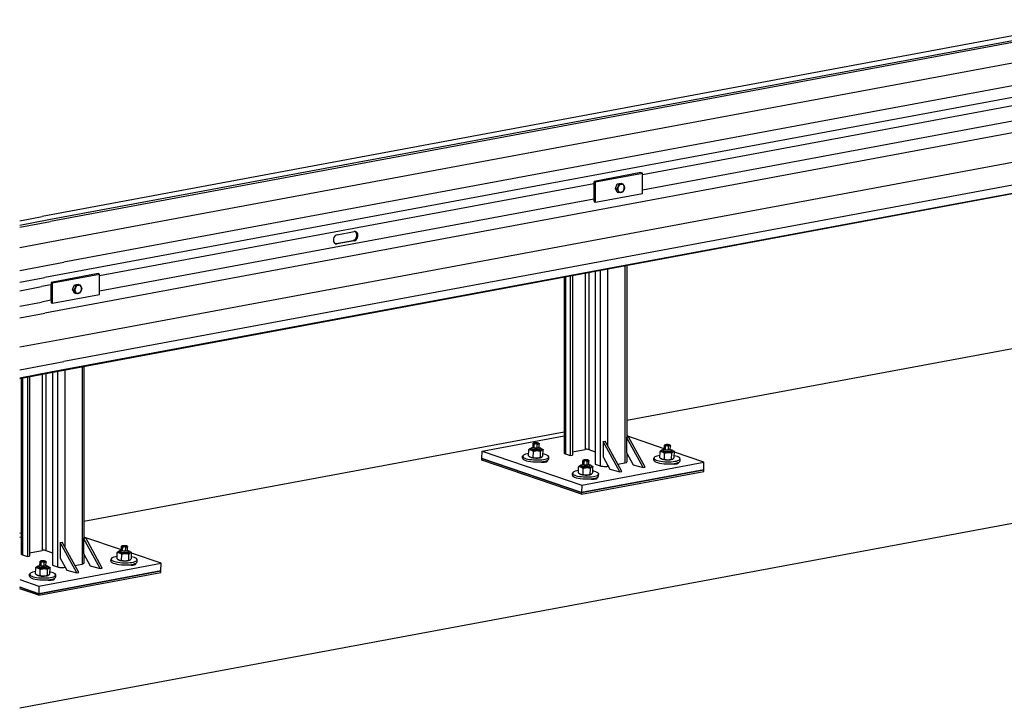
# Model space of a CAD drawing. Header units: metres. Extents: x -699 to 2316, y -1199 to 781.
# Tile 217 of 256: x -30.231 to -29.323, y 9.246 to 9.881. Entities that reach past the tile are written whole.
import ezdxf

# ---------------------------------------------------------------- set-up
doc = ezdxf.new("R2010")
doc.units = ezdxf.units.M

msp = doc.modelspace()

# ---------------------------------------------------------------- linework, layer by layer
for p, q in [((-29.23511, 9.88079), (-30.21015, 9.69929)), ((-29.22889, 9.87757), (-30.20393, 9.69608)), ((-29.22734, 9.87618), (-30.20238, 9.69468)), ((-29.21503, 9.85946), (-30.19007, 9.67796)), ((-29.21503, 9.83859), (-30.19007, 9.6571)), ((-29.23269, 9.82449), (-30.20773, 9.64299)), ((-29.23582, 9.81609), (-29.65686, 9.73772)), ((-29.23582, 9.80194), (-29.65686, 9.72357)), ((-29.23269, 9.79179), (-30.20773, 9.61029)), ((-29.21503, 9.76781), (-30.19007, 9.58632)), ((-29.21503, 9.74694), (-30.19007, 9.56545)), ((-30.20343, 9.55512), (-29.22839, 9.73662)), ((-29.22734, 9.73711), (-30.20238, 9.55561)), ((-29.65823, 9.73975), (-29.7014, 9.73171)), ((-29.70003, 9.73133), (-29.7014, 9.73171)), ((-29.70003, 9.73133), (-29.65686, 9.73937)), ((-29.70003, 9.71246), (-29.70003, 9.73133)), ((-29.65686, 9.73937), (-29.65823, 9.73975)), ((-29.65686, 9.72049), (-29.65686, 9.73937)), ((-29.70157, 9.7294), (-30.15733, 9.64456)), ((-29.70157, 9.7294), (-29.70157, 9.71524)), ((-29.68173, 9.72521), (-29.68, 9.72931)), ((-29.68173, 9.72521), (-29.68017, 9.72478)), ((-29.68, 9.72176), (-29.68173, 9.72521)), ((-29.68, 9.72931), (-29.67653, 9.72996)), ((-29.68, 9.72931), (-29.67844, 9.72888)), ((-29.67653, 9.72996), (-29.67497, 9.72952)), ((-29.70157, 9.71524), (-30.15733, 9.63041)), ((-29.7014, 9.71284), (-29.70003, 9.71246)), ((-29.70003, 9.71246), (-29.65686, 9.72049)), ((-29.68, 9.72176), (-29.67844, 9.72133)), ((-30.2309, 9.69544), (-30.21015, 9.69929)), ((-30.20393, 9.69608), (-30.2309, 9.69103)), ((-30.2309, 9.68935), (-30.20238, 9.69468)), ((-30.19007, 9.67796), (-30.2309, 9.67032)), ((-29.93921, 9.67427), (-29.92344, 9.6772)), ((-29.93829, 9.6825), (-29.92252, 9.68544)), ((-29.92252, 9.67695), (-29.93829, 9.67401)), ((-29.92252, 9.67695), (-29.92344, 9.6772)), ((-29.93829, 9.67401), (-29.93921, 9.67427)), ((-30.2309, 9.64945), (-30.19007, 9.6571)), ((-29.69569, 9.64963), (-29.69569, 9.46938)), ((-29.68887, 9.6509), (-29.68887, 9.48787)), ((-29.67292, 9.65387), (-29.67292, 9.472)), ((-29.67114, 9.65421), (-29.67114, 9.49576)), ((-30.2309, 9.63866), (-30.20773, 9.64299)), ((-30.1587, 9.64659), (-30.20188, 9.63855)), ((-30.20051, 9.63817), (-30.15733, 9.64621)), ((-30.15733, 9.64621), (-30.1587, 9.64659)), ((-30.15733, 9.62734), (-30.15733, 9.64621)), ((-29.72895, 9.64344), (-29.72895, 9.48117)), ((-29.72785, 9.64365), (-29.72785, 9.48036)), ((-29.72326, 9.6445), (-29.72326, 9.47879)), ((-29.72138, 9.64485), (-29.72138, 9.47914)), ((-29.70967, 9.64703), (-29.70967, 9.48455)), ((-29.70627, 9.64767), (-29.70627, 9.48437)), ((-29.70029, 9.64878), (-29.70029, 9.47095)), ((-30.2309, 9.63085), (-30.21086, 9.6346)), ((-30.20204, 9.63624), (-30.21086, 9.6346)), ((-30.20204, 9.63624), (-30.20204, 9.62209)), ((-30.20051, 9.63817), (-30.20188, 9.63855)), ((-30.20051, 9.6193), (-30.20051, 9.63817)), ((-30.1822, 9.63206), (-30.18047, 9.63615)), ((-30.1822, 9.63206), (-30.18065, 9.63162)), ((-30.18047, 9.6286), (-30.1822, 9.63206)), ((-30.18047, 9.63615), (-30.177, 9.6368)), ((-30.18047, 9.63615), (-30.17891, 9.63572)), ((-30.177, 9.6368), (-30.17544, 9.63636)), ((-30.20204, 9.62209), (-30.21086, 9.62044)), ((-30.20051, 9.6193), (-30.15733, 9.62734)), ((-30.18047, 9.6286), (-30.17891, 9.62817)), ((-30.2309, 9.61669), (-30.21086, 9.62044)), ((-30.20188, 9.61968), (-30.20051, 9.6193)), ((-30.2309, 9.60595), (-30.20773, 9.61029)), ((-30.19007, 9.58632), (-30.2309, 9.57867)), ((-29.67114, 9.51155), (-29.22847, 9.59395)), ((-30.2309, 9.55781), (-30.19007, 9.56545)), ((-30.17339, 9.56071), (-30.17339, 9.37884)), ((-30.17161, 9.56105), (-30.17161, 9.4026)), ((-30.20238, 9.55561), (-30.2309, 9.55028)), ((-30.2309, 9.54998), (-30.20343, 9.55512)), ((-30.22942, 9.55026), (-30.22942, 9.38801)), ((-30.22833, 9.55046), (-30.22833, 9.3872)), ((-30.22373, 9.55132), (-30.22373, 9.38563)), ((-30.22186, 9.55167), (-30.22186, 9.38598)), ((-30.21015, 9.55387), (-30.21015, 9.39139)), ((-30.20674, 9.5545), (-30.20674, 9.39121)), ((-30.20076, 9.55562), (-30.20076, 9.37779)), ((-30.19617, 9.55648), (-30.19617, 9.37622)), ((-30.18935, 9.55774), (-30.18935, 9.39471)), ((-28.87067, 9.49898), (-30.2309, 9.24578)), ((-30.17161, 9.4184), (-29.72895, 9.50079)), ((-29.80453, 9.48301), (-29.72895, 9.49708)), ((-29.67145, 9.4957), (-29.66957, 9.49605)), ((-29.67145, 9.4957), (-29.67145, 9.48155)), ((-29.65614, 9.46783), (-29.67145, 9.4957)), ((-29.63665, 9.48512), (-29.67114, 9.49689)), ((-29.65426, 9.46818), (-29.66957, 9.49605)), ((-29.75766, 9.48654), (-29.75863, 9.48568)), ((-29.75766, 9.4865), (-29.75758, 9.48962)), ((-29.75654, 9.48581), (-29.75766, 9.4865)), ((-29.75654, 9.48581), (-29.75646, 9.48893)), ((-29.75376, 9.48566), (-29.75368, 9.48878)), ((-29.7521, 9.4862), (-29.75376, 9.48566)), ((-29.7521, 9.4862), (-29.75202, 9.48933)), ((-29.7521, 9.48639), (-29.75117, 9.48548)), ((-29.69304, 9.49169), (-29.69116, 9.49203)), ((-29.69304, 9.49169), (-29.69304, 9.47753)), ((-29.67772, 9.46381), (-29.69304, 9.49169)), ((-29.67585, 9.46416), (-29.69116, 9.49203)), ((-29.63666, 9.48481), (-29.63658, 9.48793)), ((-29.63554, 9.48412), (-29.63546, 9.48724)), ((-29.63276, 9.48397), (-29.63268, 9.48709)), ((-29.6311, 9.48451), (-29.63102, 9.48764)), ((-29.80471, 9.47599), (-29.80453, 9.48301)), ((-29.80453, 9.48301), (-29.71271, 9.45167)), ((-29.76726, 9.47637), (-29.76721, 9.47825)), ((-29.76171, 9.47852), (-29.76156, 9.48404)), ((-29.75995, 9.4774), (-29.76038, 9.47763)), ((-29.75973, 9.48563), (-29.7601, 9.48546)), ((-29.75879, 9.48496), (-29.75878, 9.48541)), ((-29.75747, 9.47707), (-29.75732, 9.48259)), ((-29.75376, 9.48566), (-29.75654, 9.48581)), ((-29.75104, 9.48475), (-29.75103, 9.48521)), ((-29.75084, 9.47719), (-29.7507, 9.4827)), ((-29.75029, 9.47715), (-29.74992, 9.47732)), ((-29.75007, 9.48538), (-29.74964, 9.48515)), ((-29.74846, 9.47875), (-29.74831, 9.48427)), ((-29.74304, 9.47574), (-29.74299, 9.47761)), ((-29.72785, 9.48036), (-29.72326, 9.47879)), ((-29.72326, 9.47879), (-29.72138, 9.47914)), ((-29.72138, 9.48237), (-29.70967, 9.48455)), ((-29.70627, 9.48437), (-29.70029, 9.48233)), ((-29.69304, 9.47753), (-29.68691, 9.46638)), ((-29.67145, 9.48155), (-29.66532, 9.4704)), ((-29.67114, 9.48098), (-29.67114, 9.47293)), ((-29.64071, 9.47683), (-29.64056, 9.48235)), ((-29.63873, 9.48394), (-29.6391, 9.48377)), ((-29.63779, 9.48327), (-29.63778, 9.48372)), ((-29.63666, 9.48485), (-29.63764, 9.48399)), ((-29.63554, 9.48412), (-29.63666, 9.48481)), ((-29.63647, 9.47538), (-29.63632, 9.4809)), ((-29.63276, 9.48397), (-29.63554, 9.48412)), ((-29.6311, 9.48451), (-29.63276, 9.48397)), ((-29.6311, 9.4847), (-29.63017, 9.48379)), ((-29.63004, 9.48306), (-29.63003, 9.48352)), ((-29.62984, 9.4755), (-29.6297, 9.48101)), ((-29.62907, 9.48369), (-29.62864, 9.48346)), ((-29.62746, 9.47706), (-29.62731, 9.48258)), ((-29.60007, 9.47264), (-29.62733, 9.48194)), ((-29.80475, 9.47458), (-29.80471, 9.47599)), ((-29.71293, 9.44325), (-29.80475, 9.47458)), ((-29.80471, 9.47599), (-29.71289, 9.44465)), ((-29.71289, 9.44465), (-29.80471, 9.47599)), ((-29.74536, 9.47398), (-29.74538, 9.47306)), ((-29.7158, 9.46285), (-29.71565, 9.46837)), ((-29.71382, 9.46996), (-29.71419, 9.46979)), ((-29.71288, 9.46929), (-29.71287, 9.46974)), ((-29.71175, 9.47087), (-29.71272, 9.47001)), ((-29.71271, 9.45167), (-29.60007, 9.47264)), ((-29.71175, 9.47083), (-29.71167, 9.47395)), ((-29.71063, 9.47014), (-29.71175, 9.47083)), ((-29.71063, 9.47014), (-29.71055, 9.47326)), ((-29.70785, 9.47), (-29.71063, 9.47014)), ((-29.70785, 9.47), (-29.70777, 9.47312)), ((-29.70619, 9.47054), (-29.70785, 9.47)), ((-29.70619, 9.47054), (-29.70611, 9.47366)), ((-29.70619, 9.47072), (-29.70526, 9.46981)), ((-29.70513, 9.46909), (-29.70512, 9.46954)), ((-29.70416, 9.46971), (-29.70373, 9.46948)), ((-29.70255, 9.46308), (-29.7024, 9.4686)), ((-29.70029, 9.47095), (-29.69569, 9.46938)), ((-29.68887, 9.46995), (-29.68887, 9.46903)), ((-29.68887, 9.46903), (-29.68842, 9.46912)), ((-29.67948, 9.47078), (-29.67292, 9.472)), ((-29.66532, 9.4704), (-29.65614, 9.46783)), ((-29.65614, 9.46783), (-29.65426, 9.46818)), ((-29.64626, 9.47468), (-29.64621, 9.47656)), ((-29.63895, 9.47571), (-29.63938, 9.47594)), ((-29.62929, 9.47546), (-29.62892, 9.47563)), ((-29.62436, 9.47229), (-29.62438, 9.47137)), ((-29.62204, 9.47405), (-29.62199, 9.47592)), ((-29.60026, 9.46562), (-29.60007, 9.47264)), ((-29.72135, 9.46071), (-29.7213, 9.46258)), ((-29.71404, 9.46174), (-29.71447, 9.46196)), ((-29.71293, 9.44325), (-29.60029, 9.46422)), ((-29.60026, 9.46562), (-29.71289, 9.44465)), ((-29.71289, 9.44465), (-29.60026, 9.46562)), ((-29.71156, 9.4614), (-29.71141, 9.46692)), ((-29.70493, 9.46152), (-29.70479, 9.46704)), ((-29.70438, 9.46148), (-29.70401, 9.46165)), ((-29.69713, 9.46007), (-29.69708, 9.46194)), ((-29.68691, 9.46638), (-29.67772, 9.46381)), ((-29.67772, 9.46381), (-29.67585, 9.46416)), ((-29.60029, 9.46422), (-29.60026, 9.46562)), ((-29.71271, 9.45167), (-29.71289, 9.44465)), ((-29.69945, 9.45831), (-29.69947, 9.45739)), ((-29.71289, 9.44465), (-29.71293, 9.44325)), ((-30.2309, 9.40736), (-30.22942, 9.40763)), ((-30.2309, 9.40364), (-30.22942, 9.40392)), ((-30.19351, 9.39853), (-30.19164, 9.39888)), ((-30.19351, 9.39853), (-30.19351, 9.38437)), ((-30.1782, 9.37065), (-30.19351, 9.39853)), ((-30.17632, 9.371), (-30.19164, 9.39888)), ((-30.17192, 9.40254), (-30.17005, 9.40289)), ((-30.17192, 9.40254), (-30.17192, 9.38839)), ((-30.15661, 9.37467), (-30.17192, 9.40254)), ((-30.13713, 9.39196), (-30.17161, 9.40373)), ((-30.15473, 9.37502), (-30.17005, 9.40289)), ((-30.22833, 9.3872), (-30.22373, 9.38563)), ((-30.22186, 9.38921), (-30.21015, 9.39139)), ((-30.20674, 9.39121), (-30.20076, 9.38917)), ((-30.17192, 9.38839), (-30.1658, 9.37724)), ((-30.17161, 9.38782), (-30.17161, 9.37977)), ((-30.14118, 9.38367), (-30.14104, 9.38919)), ((-30.13921, 9.39078), (-30.13957, 9.39061)), ((-30.13827, 9.39011), (-30.13826, 9.39056)), ((-30.13713, 9.39169), (-30.13811, 9.39083)), ((-30.13713, 9.39165), (-30.13705, 9.39477)), ((-30.13601, 9.39096), (-30.13713, 9.39165)), ((-30.13694, 9.38222), (-30.1368, 9.38774)), ((-30.13601, 9.39096), (-30.13593, 9.39408)), ((-30.13323, 9.39081), (-30.13601, 9.39096)), ((-30.13323, 9.39081), (-30.13315, 9.39393)), ((-30.13157, 9.39135), (-30.13323, 9.39081)), ((-30.13157, 9.39135), (-30.13149, 9.39448)), ((-30.13157, 9.39154), (-30.13064, 9.39063)), ((-30.13052, 9.3899), (-30.13051, 9.39036)), ((-30.13031, 9.38234), (-30.13017, 9.38785)), ((-30.12955, 9.39053), (-30.12911, 9.3903)), ((-30.12793, 9.3839), (-30.12779, 9.38942)), ((-30.10055, 9.37948), (-30.1278, 9.38878)), ((-30.22373, 9.38563), (-30.22186, 9.38598)), ((-30.21222, 9.37771), (-30.2132, 9.37685)), ((-30.21318, 9.35851), (-30.10055, 9.37948)), ((-30.21222, 9.37767), (-30.21214, 9.38079)), ((-30.2111, 9.37698), (-30.21222, 9.37767)), ((-30.2111, 9.37698), (-30.21102, 9.38011)), ((-30.20832, 9.37684), (-30.2111, 9.37698)), ((-30.20832, 9.37684), (-30.20824, 9.37996)), ((-30.20666, 9.37738), (-30.20832, 9.37684)), ((-30.20666, 9.37738), (-30.20658, 9.3805)), ((-30.20666, 9.37757), (-30.20573, 9.37665)), ((-30.20076, 9.37779), (-30.19617, 9.37622)), ((-30.19351, 9.38437), (-30.18739, 9.37322)), ((-30.17996, 9.37762), (-30.17339, 9.37884)), ((-30.1658, 9.37724), (-30.15661, 9.37467)), ((-30.14673, 9.38152), (-30.14668, 9.3834)), ((-30.13942, 9.38255), (-30.13985, 9.38278)), ((-30.12976, 9.3823), (-30.12939, 9.38247)), ((-30.12483, 9.37913), (-30.12485, 9.37821)), ((-30.12251, 9.38089), (-30.12246, 9.38276)), ((-30.10073, 9.37246), (-30.10055, 9.37948)), ((-30.22182, 9.36755), (-30.22177, 9.36942)), ((-30.21627, 9.36969), (-30.21613, 9.37521)), ((-30.21451, 9.36858), (-30.21494, 9.3688)), ((-30.2143, 9.37681), (-30.21466, 9.37664)), ((-30.2134, 9.35009), (-30.10077, 9.37106)), ((-30.10073, 9.37246), (-30.21337, 9.35149)), ((-30.21337, 9.35149), (-30.10073, 9.37246)), ((-30.21336, 9.37613), (-30.21335, 9.37658)), ((-30.21203, 9.36824), (-30.21189, 9.37376)), ((-30.20561, 9.37593), (-30.2056, 9.37638)), ((-30.2054, 9.36836), (-30.20526, 9.37388)), ((-30.20485, 9.36832), (-30.20448, 9.36849)), ((-30.20464, 9.37655), (-30.2042, 9.37632)), ((-30.20302, 9.36992), (-30.20288, 9.37544)), ((-30.1976, 9.36691), (-30.19755, 9.36878)), ((-30.18935, 9.37679), (-30.18935, 9.37587)), ((-30.18935, 9.37587), (-30.18889, 9.37596)), ((-30.18739, 9.37322), (-30.1782, 9.37065)), ((-30.1782, 9.37065), (-30.17632, 9.371)), ((-30.15661, 9.37467), (-30.15473, 9.37502)), ((-30.10077, 9.37106), (-30.10073, 9.37246)), ((-30.2309, 9.36456), (-30.21318, 9.35851)), ((-30.19992, 9.36515), (-30.19994, 9.36423)), ((-30.2309, 9.35748), (-30.21337, 9.35149)), ((-30.21337, 9.35149), (-30.2309, 9.35748)), ((-30.2134, 9.35009), (-30.2309, 9.35606)), ((-30.21337, 9.35149), (-30.2134, 9.35009)), ((-30.21318, 9.35851), (-30.21337, 9.35149))]:
    msp.add_line(p, q)
for centre, major_axis, ratio, start_param, end_param in [((-29.69421, 9.72734), (0.00213, -0.01143), 0.615479, 4.208829, 4.4187), ((-29.67649, 9.72536), (-0.00104, -0.00373), 0.754407, 4.543787, 5.590985), ((-29.67649, 9.72536), (0.00104, 0.00373), 0.754407, 0.354997, 1.402195), ((-29.67649, 9.72536), (-0.00104, -0.00373), 0.754407, 5.590985, 6.638182), ((-29.67649, 9.72536), (0.00104, 0.00373), 0.754407, 5.590985, 6.638182), ((-29.67649, 9.72536), (-0.00104, -0.00373), 0.754407, 0.354997, 1.402195), ((-29.67649, 9.72536), (0.00104, 0.00373), 0.754407, 4.543787, 5.590985), ((-29.69421, 9.71319), (0.00213, -0.01143), 0.615479, 4.4187, 4.62857), ((-29.92252, 9.68119), (0.00117, 0.0042), 0.754407, 3.496589, 6.638182), ((-29.93829, 9.67826), (-0.00117, -0.0042), 0.754407, 3.496589, 6.638182), ((-29.92344, 9.68145), (-0.00117, -0.0042), 0.754407, 0.354997, 2.996063), ((-29.93921, 9.67851), (-0.00117, -0.0042), 0.754407, 0.145529, 0.354997), ((-30.19469, 9.63418), (0.00213, -0.01143), 0.615479, 4.208829, 4.4187), ((-30.17696, 9.6322), (-0.00104, -0.00373), 0.754407, 4.543787, 5.590985), ((-30.17696, 9.6322), (0.00104, 0.00373), 0.754407, 0.354997, 1.402195), ((-30.17696, 9.6322), (0.00104, 0.00373), 0.754407, 5.590985, 6.638182), ((-30.17696, 9.6322), (0.00104, 0.00373), 0.754407, 4.543787, 5.590985), ((-30.19469, 9.62003), (0.00213, -0.01143), 0.615479, 4.4187, 4.62857), ((-30.17696, 9.6322), (-0.00104, -0.00373), 0.754407, 5.590985, 6.638182), ((-30.17696, 9.6322), (-0.00104, -0.00373), 0.754407, 0.354997, 1.402195), ((-30.20449, 9.56084), (0.00106, -0.00572), 0.615479, 0.000616, 0.317176), ((-29.75492, 9.48485), (-0.00545, 0.00014), 0.258129, 5.365373, 10.34259), ((-29.75488, 9.48635), (0.0028, -0.00007), 0.258129, 3.036351, 6.388427), ((-29.7551, 9.47793), (0.01211, -0.00032), 0.258129, 2.14902, 7.275758), ((-29.7551, 9.47793), (-0.00545, 0.00014), 0.258129, 0.481123, 2.660469), ((-29.75491, 9.48531), (-0.00388, 0.0001), 0.258129, 6.012716, 9.695247), ((-29.75492, 9.48485), (-0.00388, 0.0001), 0.258129, 6.280368, 9.427596), ((-29.75492, 9.48485), (-0.00388, 0.0001), 0.258129, 0, 0.48112), ((-29.75492, 9.48485), (0.00388, -0.0001), 0.258129, 5.802066, 6.283185), ((-29.7241, 9.48105), (-0.00485, 0.00013), 0.258168, 0.00681, 0.691138), ((-29.70814, 9.48402), (0.00242, -0.00006), 0.258168, 0.691138, 2.261935), ((-29.6341, 9.47624), (0.01211, -0.00032), 0.258129, 2.14902, 7.275758), ((-29.63392, 9.48316), (-0.00545, 0.00014), 0.258129, 5.365373, 10.34259), ((-29.63391, 9.48362), (-0.00388, 0.0001), 0.258129, 6.012716, 9.695247), ((-29.63392, 9.48316), (-0.00388, 0.0001), 0.258129, 6.280368, 9.427596), ((-29.63392, 9.48316), (-0.00388, 0.0001), 0.258129, 0, 0.48112), ((-29.63388, 9.48466), (0.0028, -0.00007), 0.258129, 3.036351, 6.388427), ((-29.63392, 9.48316), (0.00388, -0.0001), 0.258129, 5.802066, 6.283185), ((-29.75515, 9.47606), (0.01211, -0.00032), 0.258129, 3.141593, 6.283185), ((-29.74872, 9.47386), (0.00436, -0.00011), 0.258129, 4.108259, 6.697898), ((-29.70901, 9.46919), (-0.00545, 0.00014), 0.258129, 5.365373, 10.34259), ((-29.709, 9.46964), (-0.00388, 0.0001), 0.258129, 6.012716, 9.695247), ((-29.70901, 9.46919), (-0.00388, 0.0001), 0.258129, 6.280368, 9.427596), ((-29.70901, 9.46919), (-0.00388, 0.0001), 0.258129, 0, 0.48112), ((-29.70897, 9.47068), (0.0028, -0.00007), 0.258129, 3.036351, 6.388427), ((-29.70901, 9.46919), (0.00388, -0.0001), 0.258129, 5.802066, 6.283185), ((-29.69194, 9.47008), (-0.00485, 0.00013), 0.258168, 0.691138, 2.261935), ((-29.67598, 9.47305), (0.00485, -0.00013), 0.258168, 5.403527, 6.289995), ((-29.63415, 9.47437), (0.01211, -0.00032), 0.258129, 3.141593, 6.283185), ((-29.6341, 9.47624), (-0.00545, 0.00014), 0.258129, 0.481123, 2.660469), ((-29.62772, 9.47217), (0.00436, -0.00011), 0.258129, 4.108259, 6.697898), ((-29.70919, 9.46226), (0.01211, -0.00032), 0.258129, 2.14902, 7.275758), ((-29.70924, 9.46039), (0.01211, -0.00032), 0.258129, 3.141593, 6.283185), ((-29.70919, 9.46226), (-0.00545, 0.00014), 0.258129, 0.481123, 2.660469), ((-29.70281, 9.4582), (0.00436, -0.00011), 0.258129, 4.108259, 6.697898), ((-30.22457, 9.38789), (-0.00485, 0.00013), 0.258168, 0.00681, 0.691138), ((-30.20862, 9.39087), (0.00242, -0.00006), 0.258168, 0.691138, 2.261935), ((-30.13439, 9.39001), (-0.00545, 0.00014), 0.258129, 5.365373, 10.34259), ((-30.13438, 9.39046), (-0.00388, 0.0001), 0.258129, 6.012716, 9.695247), ((-30.13439, 9.39001), (-0.00388, 0.0001), 0.258129, 6.280368, 9.427596), ((-30.13439, 9.39001), (-0.00388, 0.0001), 0.258129, 0, 0.48112), ((-30.13435, 9.3915), (0.0028, -0.00007), 0.258129, 3.036351, 6.388427), ((-30.13439, 9.39001), (0.00388, -0.0001), 0.258129, 5.802066, 6.283185), ((-30.20948, 9.37603), (-0.00545, 0.00014), 0.258129, 5.365373, 10.34259), ((-30.20944, 9.37753), (0.0028, -0.00007), 0.258129, 3.036351, 6.388427), ((-30.17645, 9.37989), (0.00485, -0.00013), 0.258168, 5.403527, 6.289995), ((-30.13457, 9.38308), (0.01211, -0.00032), 0.258129, 2.14902, 7.275758), ((-30.13462, 9.38121), (0.01211, -0.00032), 0.258129, 3.141593, 6.283185), ((-30.13457, 9.38308), (-0.00545, 0.00014), 0.258129, 0.481123, 2.660469), ((-30.1282, 9.37901), (0.00436, -0.00011), 0.258129, 4.108259, 6.697898), ((-30.20966, 9.3691), (0.01211, -0.00032), 0.258129, 2.14902, 7.275758), ((-30.20966, 9.3691), (-0.00545, 0.00014), 0.258129, 0.481123, 2.660469), ((-30.20947, 9.37648), (-0.00388, 0.0001), 0.258129, 6.012716, 9.695247), ((-30.20948, 9.37603), (-0.00388, 0.0001), 0.258129, 6.280368, 9.427596), ((-30.20948, 9.37603), (-0.00388, 0.0001), 0.258129, 0, 0.48112), ((-30.20948, 9.37603), (0.00388, -0.0001), 0.258129, 5.802066, 6.283185), ((-30.19241, 9.37692), (-0.00485, 0.00013), 0.258168, 0.691138, 2.261935), ((-30.20971, 9.36723), (0.01211, -0.00032), 0.258129, 3.141593, 6.283185), ((-30.20329, 9.36504), (0.00436, -0.00011), 0.258129, 4.108259, 6.697898)]:
    msp.add_ellipse(centre, major_axis=major_axis, ratio=ratio, start_param=start_param, end_param=end_param)
for centre in [(-29.75477, 9.49041), (-29.63377, 9.48872), (-29.70886, 9.47474), (-30.13425, 9.39556), (-30.20934, 9.38158)]:
    msp.add_ellipse(centre, major_axis=(0.00183, -0.00005), ratio=0.258129)
for points, weights in [([(-29.68017, 9.72478), (-29.67949, 9.72582), (-29.67909, 9.72677)], [1, 1.0379548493, 1]), ([(-29.67909, 9.72299), (-29.67949, 9.72379), (-29.68017, 9.72478)], [1, 1.0379548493, 1]), ([(-29.67909, 9.72677), (-29.67868, 9.72772), (-29.67844, 9.72888)], [1, 1.0379548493, 1]), ([(-29.67844, 9.72133), (-29.67868, 9.72219), (-29.67909, 9.72299)], [1, 1.0379548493, 1]), ([(-29.67844, 9.72888), (-29.67729, 9.72899), (-29.67649, 9.72914)], [1, 1.0379548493, 1]), ([(-29.67649, 9.72914), (-29.67568, 9.72929), (-29.67497, 9.72952)], [1, 1.0379548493, 1]), ([(-29.67497, 9.72197), (-29.67568, 9.72174), (-29.67649, 9.72159)], [1, 1.0379548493, 1]), ([(-29.67497, 9.72952), (-29.67429, 9.72854), (-29.67388, 9.72773)], [1, 1.0379548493, 1]), ([(-29.67388, 9.72396), (-29.67429, 9.72301), (-29.67497, 9.72197)], [1, 1.0379548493, 1]), ([(-29.67388, 9.72773), (-29.67348, 9.72693), (-29.67324, 9.72607)], [1, 1.0379548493, 1]), ([(-29.67324, 9.72607), (-29.67348, 9.72491), (-29.67388, 9.72396)], [1, 1.0379548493, 1]), ([(-29.67649, 9.72159), (-29.67729, 9.72144), (-29.67844, 9.72133)], [1, 1.0379548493, 1]), ([(-30.18065, 9.63162), (-30.17996, 9.63266), (-30.17956, 9.63361)], [1, 1.0379548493, 1]), ([(-30.17956, 9.62983), (-30.17996, 9.63063), (-30.18065, 9.63162)], [1, 1.0379548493, 1]), ([(-30.17956, 9.63361), (-30.17916, 9.63456), (-30.17891, 9.63572)], [1, 1.0379548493, 1]), ([(-30.17891, 9.63572), (-30.17776, 9.63583), (-30.17696, 9.63598)], [1, 1.0379548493, 1]), ([(-30.17696, 9.63598), (-30.17615, 9.63613), (-30.17544, 9.63636)], [1, 1.0379548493, 1]), ([(-30.17544, 9.63636), (-30.17476, 9.63538), (-30.17436, 9.63458)], [1, 1.0379548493, 1]), ([(-30.17436, 9.63458), (-30.17396, 9.63377), (-30.17371, 9.63291)], [1, 1.0379548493, 1]), ([(-30.17371, 9.63291), (-30.17396, 9.63175), (-30.17436, 9.6308)], [1, 1.0379548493, 1]), ([(-30.17891, 9.62817), (-30.17916, 9.62903), (-30.17956, 9.62983)], [1, 1.0379548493, 1]), ([(-30.17696, 9.62843), (-30.17776, 9.62828), (-30.17891, 9.62817)], [1, 1.0379548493, 1]), ([(-30.17544, 9.62881), (-30.17615, 9.62858), (-30.17696, 9.62843)], [1, 1.0379548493, 1]), ([(-30.17436, 9.6308), (-30.17476, 9.62985), (-30.17544, 9.62881)], [1, 1.0379548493, 1]), ([(-29.76171, 9.47852), (-29.75961, 9.47686), (-29.75747, 9.47707)], [1, 1.15470053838, 1]), ([(-29.76156, 9.48404), (-29.76077, 9.48515), (-29.7601, 9.48546)], [1, 1.09536027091, 1.0731568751]), ([(-29.75732, 9.48259), (-29.75942, 9.48425), (-29.76156, 9.48404)], [1, 1.15470053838, 1]), ([(-29.75747, 9.47707), (-29.75418, 9.47619), (-29.75084, 9.47719)], [1, 1.15470053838, 1]), ([(-29.7507, 9.4827), (-29.75398, 9.48358), (-29.75732, 9.48259)], [1, 1.15470053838, 1]), ([(-29.75084, 9.47719), (-29.74967, 9.47703), (-29.74846, 9.47875)], [1, 1.15470053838, 1]), ([(-29.74831, 9.48427), (-29.74948, 9.48442), (-29.7507, 9.4827)], [1, 1.15470053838, 1]), ([(-29.74964, 9.48515), (-29.74901, 9.48482), (-29.74831, 9.48427)], [1.06543438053, 1.04699080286, 1]), ([(-29.64071, 9.47683), (-29.63861, 9.47517), (-29.63647, 9.47538)], [1, 1.15470053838, 1]), ([(-29.64056, 9.48235), (-29.63977, 9.48346), (-29.6391, 9.48377)], [1, 1.09536027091, 1.0731568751]), ([(-29.63632, 9.4809), (-29.63842, 9.48256), (-29.64056, 9.48235)], [1, 1.15470053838, 1]), ([(-29.6297, 9.48101), (-29.63299, 9.48189), (-29.63632, 9.4809)], [1, 1.15470053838, 1]), ([(-29.62984, 9.4755), (-29.62867, 9.47534), (-29.62746, 9.47706)], [1, 1.15470053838, 1]), ([(-29.62731, 9.48258), (-29.62848, 9.48273), (-29.6297, 9.48101)], [1, 1.15470053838, 1]), ([(-29.62864, 9.48346), (-29.62801, 9.48313), (-29.62731, 9.48258)], [1.06543438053, 1.04699080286, 1]), ([(-29.71565, 9.46837), (-29.71486, 9.46948), (-29.71419, 9.46979)], [1, 1.09536027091, 1.0731568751]), ([(-29.71141, 9.46692), (-29.71351, 9.46858), (-29.71565, 9.46837)], [1, 1.15470053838, 1]), ([(-29.7024, 9.4686), (-29.70357, 9.46875), (-29.70479, 9.46704)], [1, 1.15470053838, 1]), ([(-29.70373, 9.46948), (-29.7031, 9.46915), (-29.7024, 9.4686)], [1.06543438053, 1.04699080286, 1]), ([(-29.63647, 9.47538), (-29.63318, 9.4745), (-29.62984, 9.4755)], [1, 1.15470053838, 1]), ([(-29.7158, 9.46285), (-29.7137, 9.46119), (-29.71156, 9.4614)], [1, 1.15470053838, 1]), ([(-29.71156, 9.4614), (-29.70827, 9.46052), (-29.70493, 9.46152)], [1, 1.15470053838, 1]), ([(-29.70479, 9.46704), (-29.70808, 9.46791), (-29.71141, 9.46692)], [1, 1.15470053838, 1]), ([(-29.70493, 9.46152), (-29.70376, 9.46136), (-29.70255, 9.46308)], [1, 1.15470053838, 1]), ([(-30.14104, 9.38919), (-30.14025, 9.3903), (-30.13957, 9.39061)], [1, 1.09536027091, 1.0731568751]), ([(-30.1368, 9.38774), (-30.13889, 9.3894), (-30.14104, 9.38919)], [1, 1.15470053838, 1]), ([(-30.13017, 9.38785), (-30.13346, 9.38873), (-30.1368, 9.38774)], [1, 1.15470053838, 1]), ([(-30.12779, 9.38942), (-30.12895, 9.38957), (-30.13017, 9.38785)], [1, 1.15470053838, 1]), ([(-30.12911, 9.3903), (-30.12849, 9.38997), (-30.12779, 9.38942)], [1.06543438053, 1.04699080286, 1]), ([(-30.14118, 9.38367), (-30.13909, 9.38201), (-30.13694, 9.38222)], [1, 1.15470053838, 1]), ([(-30.13694, 9.38222), (-30.13365, 9.38134), (-30.13031, 9.38234)], [1, 1.15470053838, 1]), ([(-30.13031, 9.38234), (-30.12915, 9.38218), (-30.12793, 9.3839)], [1, 1.15470053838, 1]), ([(-30.21627, 9.36969), (-30.21418, 9.36803), (-30.21203, 9.36824)], [1, 1.15470053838, 1]), ([(-30.21613, 9.37521), (-30.21534, 9.37632), (-30.21466, 9.37664)], [1, 1.09536027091, 1.0731568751]), ([(-30.21189, 9.37376), (-30.21398, 9.37542), (-30.21613, 9.37521)], [1, 1.15470053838, 1]), ([(-30.21203, 9.36824), (-30.20874, 9.36737), (-30.2054, 9.36836)], [1, 1.15470053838, 1]), ([(-30.20526, 9.37388), (-30.20855, 9.37475), (-30.21189, 9.37376)], [1, 1.15470053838, 1]), ([(-30.2054, 9.36836), (-30.20424, 9.3682), (-30.20302, 9.36992)], [1, 1.15470053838, 1]), ([(-30.20288, 9.37544), (-30.20404, 9.37559), (-30.20526, 9.37388)], [1, 1.15470053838, 1]), ([(-30.2042, 9.37632), (-30.20358, 9.37599), (-30.20288, 9.37544)], [1.06543438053, 1.04699080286, 1])]:
    msp.add_rational_spline(points, weights, degree=2)
for points, knots in [([(-29.75646, 9.48893), (-29.75646, 9.48899), (-29.75646, 9.48906), (-29.75647, 9.48918), (-29.75649, 9.48926), (-29.75653, 9.48941), (-29.75657, 9.48951), (-29.75671, 9.48979), (-29.75687, 9.48994), (-29.757, 9.49002), (-29.75713, 9.4901), (-29.75728, 9.49014), (-29.75744, 9.49004), (-29.75748, 9.48999), (-29.75753, 9.4899), (-29.75755, 9.48984), (-29.75757, 9.48974), (-29.75758, 9.48968), (-29.75758, 9.48962)], [-0.3417552, -0.3417552, -0.3417552, -0.3417552, -0.3056951, -0.3056951, -0.2627872, -0.2627872, -0.2004937, -0.2004937, 0, 0, 0, 0.2004937, 0.2004937, 0.2627872, 0.2627872, 0.3056951, 0.3056951, 0.3417552, 0.3417552, 0.3417552, 0.3417552]), ([(-29.75754, 9.48987), (-29.7575, 9.48999), (-29.75744, 9.49009), (-29.7573, 9.49028), (-29.75722, 9.49036), (-29.75702, 9.49052), (-29.7569, 9.49058), (-29.75654, 9.49074), (-29.75629, 9.4908), (-29.75575, 9.49088), (-29.75548, 9.4909), (-29.75495, 9.49092), (-29.75469, 9.49092), (-29.75419, 9.49088), (-29.75395, 9.49085), (-29.75347, 9.49077), (-29.75324, 9.49072), (-29.75284, 9.49057), (-29.75267, 9.4905), (-29.75249, 9.49036)], [2.068928, 2.068928, 2.068928, 2.068928, 2.165721, 2.165721, 2.290179, 2.290179, 2.486841, 2.486841, 2.935926, 2.935926, 3.349265, 3.349265, 3.713788, 3.713788, 4.076247, 4.076247, 4.468074, 4.468074, 4.786829, 4.786829, 4.786829, 4.786829]), ([(-29.75368, 9.48878), (-29.75368, 9.48884), (-29.75369, 9.48891), (-29.75373, 9.48902), (-29.75377, 9.48909), (-29.75388, 9.48922), (-29.75398, 9.4893), (-29.75434, 9.48951), (-29.75473, 9.48958), (-29.75505, 9.4896), (-29.75537, 9.48961), (-29.75575, 9.48958), (-29.75613, 9.48941), (-29.75623, 9.48935), (-29.75634, 9.48923), (-29.75639, 9.48917), (-29.75644, 9.48905), (-29.75646, 9.48899), (-29.75646, 9.48893)], [-0.3417552, -0.3417552, -0.3417552, -0.3417552, -0.3056951, -0.3056951, -0.2627872, -0.2627872, -0.2004937, -0.2004937, 0, 0, 0, 0.2004937, 0.2004937, 0.2627872, 0.2627872, 0.3056951, 0.3056951, 0.3417552, 0.3417552, 0.3417552, 0.3417552]), ([(-29.75202, 9.48933), (-29.75202, 9.48938), (-29.75202, 9.48945), (-29.75205, 9.48955), (-29.75207, 9.48961), (-29.75214, 9.48971), (-29.75219, 9.48976), (-29.75241, 9.48988), (-29.75264, 9.48986), (-29.75283, 9.48979), (-29.75302, 9.48973), (-29.75325, 9.48961), (-29.75348, 9.48934), (-29.75354, 9.48925), (-29.75361, 9.48911), (-29.75364, 9.48903), (-29.75367, 9.48891), (-29.75368, 9.48884), (-29.75368, 9.48878)], [-0.3417552, -0.3417552, -0.3417552, -0.3417552, -0.3056951, -0.3056951, -0.2627872, -0.2627872, -0.2004937, -0.2004937, 0, 0, 0, 0.2004937, 0.2004937, 0.2627872, 0.2627872, 0.3056951, 0.3056951, 0.3417552, 0.3417552, 0.3417552, 0.3417552]), ([(-29.75249, 9.49036), (-29.75238, 9.49027), (-29.75226, 9.49014), (-29.75213, 9.4899), (-29.75209, 9.48981), (-29.75205, 9.48966), (-29.75204, 9.48958), (-29.75202, 9.48945), (-29.75202, 9.48938), (-29.75202, 9.48933)], [0.036244, 0.036244, 0.036244, 0.036244, 0.2004937, 0.2004937, 0.2627872, 0.2627872, 0.3056951, 0.3056951, 0.3417552, 0.3417552, 0.3417552, 0.3417552]), ([(-29.63546, 9.48724), (-29.63546, 9.4873), (-29.63546, 9.48737), (-29.63547, 9.48749), (-29.63549, 9.48757), (-29.63553, 9.48772), (-29.63557, 9.48782), (-29.63572, 9.4881), (-29.63587, 9.48825), (-29.636, 9.48833), (-29.63613, 9.48841), (-29.63628, 9.48845), (-29.63644, 9.48835), (-29.63648, 9.4883), (-29.63653, 9.48821), (-29.63655, 9.48815), (-29.63657, 9.48805), (-29.63658, 9.48799), (-29.63658, 9.48793)], [-0.3417552, -0.3417552, -0.3417552, -0.3417552, -0.3056951, -0.3056951, -0.2627872, -0.2627872, -0.2004937, -0.2004937, 0, 0, 0, 0.2004937, 0.2004937, 0.2627872, 0.2627872, 0.3056951, 0.3056951, 0.3417552, 0.3417552, 0.3417552, 0.3417552]), ([(-29.63654, 9.48818), (-29.6365, 9.4883), (-29.63644, 9.4884), (-29.6363, 9.48859), (-29.63622, 9.48867), (-29.63602, 9.48883), (-29.6359, 9.48889), (-29.63554, 9.48905), (-29.63529, 9.48911), (-29.63476, 9.48919), (-29.63448, 9.48921), (-29.63395, 9.48923), (-29.63369, 9.48923), (-29.6332, 9.48919), (-29.63295, 9.48916), (-29.63247, 9.48908), (-29.63224, 9.48903), (-29.63185, 9.48888), (-29.63168, 9.48881), (-29.63149, 9.48867)], [2.068928, 2.068928, 2.068928, 2.068928, 2.165721, 2.165721, 2.290179, 2.290179, 2.486841, 2.486841, 2.935926, 2.935926, 3.349265, 3.349265, 3.713788, 3.713788, 4.076247, 4.076247, 4.468074, 4.468074, 4.786829, 4.786829, 4.786829, 4.786829]), ([(-29.63268, 9.48709), (-29.63268, 9.48715), (-29.63269, 9.48722), (-29.63273, 9.48733), (-29.63277, 9.4874), (-29.63288, 9.48753), (-29.63298, 9.48761), (-29.63335, 9.48782), (-29.63373, 9.48789), (-29.63405, 9.48791), (-29.63437, 9.48792), (-29.63475, 9.48789), (-29.63513, 9.48772), (-29.63523, 9.48766), (-29.63535, 9.48754), (-29.63539, 9.48748), (-29.63544, 9.48736), (-29.63546, 9.4873), (-29.63546, 9.48724)], [-0.3417552, -0.3417552, -0.3417552, -0.3417552, -0.3056951, -0.3056951, -0.2627872, -0.2627872, -0.2004937, -0.2004937, 0, 0, 0, 0.2004937, 0.2004937, 0.2627872, 0.2627872, 0.3056951, 0.3056951, 0.3417552, 0.3417552, 0.3417552, 0.3417552]), ([(-29.63102, 9.48764), (-29.63102, 9.48769), (-29.63102, 9.48776), (-29.63105, 9.48786), (-29.63107, 9.48792), (-29.63114, 9.48802), (-29.63119, 9.48807), (-29.63141, 9.48819), (-29.63164, 9.48817), (-29.63183, 9.4881), (-29.63202, 9.48804), (-29.63225, 9.48792), (-29.63248, 9.48765), (-29.63254, 9.48756), (-29.63261, 9.48742), (-29.63264, 9.48734), (-29.63267, 9.48722), (-29.63268, 9.48715), (-29.63268, 9.48709)], [-0.3417552, -0.3417552, -0.3417552, -0.3417552, -0.3056951, -0.3056951, -0.2627872, -0.2627872, -0.2004937, -0.2004937, 0, 0, 0, 0.2004937, 0.2004937, 0.2627872, 0.2627872, 0.3056951, 0.3056951, 0.3417552, 0.3417552, 0.3417552, 0.3417552]), ([(-29.63149, 9.48867), (-29.63138, 9.48858), (-29.63126, 9.48845), (-29.63113, 9.48821), (-29.6311, 9.48812), (-29.63105, 9.48797), (-29.63104, 9.48789), (-29.63102, 9.48776), (-29.63102, 9.48769), (-29.63102, 9.48764)], [0.036244, 0.036244, 0.036244, 0.036244, 0.2004937, 0.2004937, 0.2627872, 0.2627872, 0.3056951, 0.3056951, 0.3417552, 0.3417552, 0.3417552, 0.3417552]), ([(-29.71055, 9.47326), (-29.71055, 9.47332), (-29.71055, 9.47339), (-29.71056, 9.47352), (-29.71058, 9.4736), (-29.71062, 9.47375), (-29.71066, 9.47384), (-29.71081, 9.47412), (-29.71096, 9.47427), (-29.71109, 9.47435), (-29.71122, 9.47443), (-29.71137, 9.47447), (-29.71153, 9.47437), (-29.71157, 9.47433), (-29.71162, 9.47423), (-29.71164, 9.47418), (-29.71166, 9.47407), (-29.71167, 9.47401), (-29.71167, 9.47395)], [-0.3417552, -0.3417552, -0.3417552, -0.3417552, -0.3056951, -0.3056951, -0.2627872, -0.2627872, -0.2004937, -0.2004937, 0, 0, 0, 0.2004937, 0.2004937, 0.2627872, 0.2627872, 0.3056951, 0.3056951, 0.3417552, 0.3417552, 0.3417552, 0.3417552]), ([(-29.71163, 9.4742), (-29.71159, 9.47432), (-29.71153, 9.47442), (-29.71139, 9.47461), (-29.71131, 9.47469), (-29.71111, 9.47485), (-29.71099, 9.47491), (-29.71063, 9.47507), (-29.71038, 9.47513), (-29.70985, 9.47521), (-29.70957, 9.47524), (-29.70904, 9.47525), (-29.70878, 9.47525), (-29.70829, 9.47522), (-29.70804, 9.47519), (-29.70756, 9.4751), (-29.70733, 9.47505), (-29.70694, 9.47491), (-29.70676, 9.47483), (-29.70658, 9.47469)], [2.068928, 2.068928, 2.068928, 2.068928, 2.165721, 2.165721, 2.290179, 2.290179, 2.486841, 2.486841, 2.935926, 2.935926, 3.349265, 3.349265, 3.713788, 3.713788, 4.076247, 4.076247, 4.468074, 4.468074, 4.786829, 4.786829, 4.786829, 4.786829]), ([(-29.70777, 9.47312), (-29.70777, 9.47317), (-29.70778, 9.47324), (-29.70782, 9.47336), (-29.70786, 9.47343), (-29.70797, 9.47356), (-29.70807, 9.47363), (-29.70844, 9.47384), (-29.70882, 9.47391), (-29.70914, 9.47393), (-29.70946, 9.47395), (-29.70984, 9.47392), (-29.71022, 9.47374), (-29.71032, 9.47368), (-29.71044, 9.47356), (-29.71048, 9.4735), (-29.71053, 9.47339), (-29.71055, 9.47332), (-29.71055, 9.47326)], [-0.3417552, -0.3417552, -0.3417552, -0.3417552, -0.3056951, -0.3056951, -0.2627872, -0.2627872, -0.2004937, -0.2004937, 0, 0, 0, 0.2004937, 0.2004937, 0.2627872, 0.2627872, 0.3056951, 0.3056951, 0.3417552, 0.3417552, 0.3417552, 0.3417552]), ([(-29.70611, 9.47366), (-29.70611, 9.47371), (-29.70611, 9.47378), (-29.70614, 9.47388), (-29.70616, 9.47394), (-29.70623, 9.47404), (-29.70628, 9.47409), (-29.7065, 9.47421), (-29.70673, 9.47419), (-29.70692, 9.47413), (-29.70711, 9.47406), (-29.70734, 9.47394), (-29.70757, 9.47367), (-29.70763, 9.47359), (-29.7077, 9.47344), (-29.70773, 9.47337), (-29.70776, 9.47324), (-29.70777, 9.47317), (-29.70777, 9.47312)], [-0.3417552, -0.3417552, -0.3417552, -0.3417552, -0.3056951, -0.3056951, -0.2627872, -0.2627872, -0.2004937, -0.2004937, 0, 0, 0, 0.2004937, 0.2004937, 0.2627872, 0.2627872, 0.3056951, 0.3056951, 0.3417552, 0.3417552, 0.3417552, 0.3417552]), ([(-29.70658, 9.47469), (-29.70647, 9.47461), (-29.70635, 9.47448), (-29.70622, 9.47423), (-29.70619, 9.47414), (-29.70614, 9.47399), (-29.70613, 9.47391), (-29.70611, 9.47378), (-29.70611, 9.47371), (-29.70611, 9.47366)], [0.036244, 0.036244, 0.036244, 0.036244, 0.2004937, 0.2004937, 0.2627872, 0.2627872, 0.3056951, 0.3056951, 0.3417552, 0.3417552, 0.3417552, 0.3417552]), ([(-30.13593, 9.39408), (-30.13593, 9.39414), (-30.13593, 9.39421), (-30.13595, 9.39433), (-30.13596, 9.39441), (-30.13601, 9.39456), (-30.13604, 9.39466), (-30.13619, 9.39494), (-30.13634, 9.39509), (-30.13647, 9.39517), (-30.1366, 9.39525), (-30.13676, 9.39529), (-30.13691, 9.39519), (-30.13695, 9.39515), (-30.137, 9.39505), (-30.13702, 9.39499), (-30.13704, 9.39489), (-30.13705, 9.39483), (-30.13705, 9.39477)], [-0.3417552, -0.3417552, -0.3417552, -0.3417552, -0.3056951, -0.3056951, -0.2627872, -0.2627872, -0.2004937, -0.2004937, 0, 0, 0, 0.2004937, 0.2004937, 0.2627872, 0.2627872, 0.3056951, 0.3056951, 0.3417552, 0.3417552, 0.3417552, 0.3417552]), ([(-30.13701, 9.39502), (-30.13697, 9.39514), (-30.13691, 9.39524), (-30.13678, 9.39543), (-30.13669, 9.39551), (-30.13649, 9.39567), (-30.13638, 9.39573), (-30.13601, 9.39589), (-30.13576, 9.39595), (-30.13523, 9.39603), (-30.13495, 9.39606), (-30.13442, 9.39607), (-30.13417, 9.39607), (-30.13367, 9.39603), (-30.13343, 9.39601), (-30.13295, 9.39592), (-30.13272, 9.39587), (-30.13232, 9.39572), (-30.13215, 9.39565), (-30.13196, 9.39551)], [2.068928, 2.068928, 2.068928, 2.068928, 2.165721, 2.165721, 2.290179, 2.290179, 2.486841, 2.486841, 2.935926, 2.935926, 3.349265, 3.349265, 3.713788, 3.713788, 4.076247, 4.076247, 4.468074, 4.468074, 4.786829, 4.786829, 4.786829, 4.786829]), ([(-30.13196, 9.39551), (-30.13185, 9.39543), (-30.13173, 9.3953), (-30.13161, 9.39505), (-30.13157, 9.39496), (-30.13153, 9.39481), (-30.13151, 9.39473), (-30.1315, 9.3946), (-30.13149, 9.39453), (-30.13149, 9.39448)], [0.036244, 0.036244, 0.036244, 0.036244, 0.2004937, 0.2004937, 0.2627872, 0.2627872, 0.3056951, 0.3056951, 0.3417552, 0.3417552, 0.3417552, 0.3417552]), ([(-30.13315, 9.39393), (-30.13315, 9.39399), (-30.13316, 9.39406), (-30.1332, 9.39418), (-30.13325, 9.39425), (-30.13336, 9.39437), (-30.13345, 9.39445), (-30.13382, 9.39466), (-30.1342, 9.39473), (-30.13452, 9.39475), (-30.13484, 9.39477), (-30.13523, 9.39474), (-30.1356, 9.39456), (-30.1357, 9.3945), (-30.13582, 9.39438), (-30.13587, 9.39432), (-30.13591, 9.3942), (-30.13593, 9.39414), (-30.13593, 9.39408)], [-0.3417552, -0.3417552, -0.3417552, -0.3417552, -0.3056951, -0.3056951, -0.2627872, -0.2627872, -0.2004937, -0.2004937, 0, 0, 0, 0.2004937, 0.2004937, 0.2627872, 0.2627872, 0.3056951, 0.3056951, 0.3417552, 0.3417552, 0.3417552, 0.3417552]), ([(-30.13149, 9.39448), (-30.13149, 9.39453), (-30.1315, 9.3946), (-30.13152, 9.3947), (-30.13155, 9.39476), (-30.13161, 9.39486), (-30.13167, 9.39491), (-30.13188, 9.39503), (-30.13211, 9.39501), (-30.1323, 9.39494), (-30.13249, 9.39488), (-30.13272, 9.39476), (-30.13295, 9.39449), (-30.13301, 9.3944), (-30.13308, 9.39426), (-30.13311, 9.39418), (-30.13314, 9.39406), (-30.13315, 9.39399), (-30.13315, 9.39393)], [-0.3417552, -0.3417552, -0.3417552, -0.3417552, -0.3056951, -0.3056951, -0.2627872, -0.2627872, -0.2004937, -0.2004937, 0, 0, 0, 0.2004937, 0.2004937, 0.2627872, 0.2627872, 0.3056951, 0.3056951, 0.3417552, 0.3417552, 0.3417552, 0.3417552]), ([(-30.21102, 9.38011), (-30.21102, 9.38016), (-30.21102, 9.38023), (-30.21104, 9.38036), (-30.21105, 9.38044), (-30.2111, 9.38059), (-30.21113, 9.38068), (-30.21128, 9.38096), (-30.21143, 9.38111), (-30.21156, 9.38119), (-30.21169, 9.38127), (-30.21185, 9.38131), (-30.212, 9.38121), (-30.21204, 9.38117), (-30.21209, 9.38107), (-30.21211, 9.38102), (-30.21213, 9.38091), (-30.21214, 9.38085), (-30.21214, 9.38079)], [-0.3417552, -0.3417552, -0.3417552, -0.3417552, -0.3056951, -0.3056951, -0.2627872, -0.2627872, -0.2004937, -0.2004937, 0, 0, 0, 0.2004937, 0.2004937, 0.2627872, 0.2627872, 0.3056951, 0.3056951, 0.3417552, 0.3417552, 0.3417552, 0.3417552]), ([(-30.2121, 9.38104), (-30.21206, 9.38116), (-30.212, 9.38126), (-30.21187, 9.38145), (-30.21178, 9.38153), (-30.21158, 9.38169), (-30.21147, 9.38175), (-30.2111, 9.38191), (-30.21085, 9.38197), (-30.21032, 9.38205), (-30.21004, 9.38208), (-30.20951, 9.38209), (-30.20926, 9.38209), (-30.20876, 9.38206), (-30.20851, 9.38203), (-30.20804, 9.38195), (-30.20781, 9.38189), (-30.20741, 9.38175), (-30.20724, 9.38167), (-30.20705, 9.38153)], [2.068928, 2.068928, 2.068928, 2.068928, 2.165721, 2.165721, 2.290179, 2.290179, 2.486841, 2.486841, 2.935926, 2.935926, 3.349265, 3.349265, 3.713788, 3.713788, 4.076247, 4.076247, 4.468074, 4.468074, 4.786829, 4.786829, 4.786829, 4.786829]), ([(-30.20824, 9.37996), (-30.20824, 9.38001), (-30.20825, 9.38008), (-30.20829, 9.3802), (-30.20834, 9.38027), (-30.20845, 9.3804), (-30.20854, 9.38047), (-30.20891, 9.38068), (-30.20929, 9.38075), (-30.20961, 9.38077), (-30.20993, 9.38079), (-30.21032, 9.38076), (-30.21069, 9.38058), (-30.21079, 9.38052), (-30.21091, 9.3804), (-30.21096, 9.38034), (-30.211, 9.38023), (-30.21102, 9.38016), (-30.21102, 9.38011)], [-0.3417552, -0.3417552, -0.3417552, -0.3417552, -0.3056951, -0.3056951, -0.2627872, -0.2627872, -0.2004937, -0.2004937, 0, 0, 0, 0.2004937, 0.2004937, 0.2627872, 0.2627872, 0.3056951, 0.3056951, 0.3417552, 0.3417552, 0.3417552, 0.3417552]), ([(-30.20658, 9.3805), (-30.20658, 9.38055), (-30.20659, 9.38062), (-30.20661, 9.38072), (-30.20664, 9.38078), (-30.2067, 9.38088), (-30.20676, 9.38093), (-30.20697, 9.38105), (-30.2072, 9.38103), (-30.20739, 9.38097), (-30.20758, 9.3809), (-30.20781, 9.38078), (-30.20804, 9.38051), (-30.2081, 9.38043), (-30.20817, 9.38028), (-30.2082, 9.38021), (-30.20823, 9.38008), (-30.20824, 9.38001), (-30.20824, 9.37996)], [-0.3417552, -0.3417552, -0.3417552, -0.3417552, -0.3056951, -0.3056951, -0.2627872, -0.2627872, -0.2004937, -0.2004937, 0, 0, 0, 0.2004937, 0.2004937, 0.2627872, 0.2627872, 0.3056951, 0.3056951, 0.3417552, 0.3417552, 0.3417552, 0.3417552]), ([(-30.20705, 9.38153), (-30.20694, 9.38145), (-30.20682, 9.38132), (-30.2067, 9.38107), (-30.20666, 9.38098), (-30.20662, 9.38083), (-30.2066, 9.38075), (-30.20658, 9.38062), (-30.20658, 9.38055), (-30.20658, 9.3805)], [0.036244, 0.036244, 0.036244, 0.036244, 0.2004937, 0.2004937, 0.2627872, 0.2627872, 0.3056951, 0.3056951, 0.3417552, 0.3417552, 0.3417552, 0.3417552])]:
    msp.add_open_spline(points, degree=3, knots=knots)

doc.saveas('drawing.dxf')
